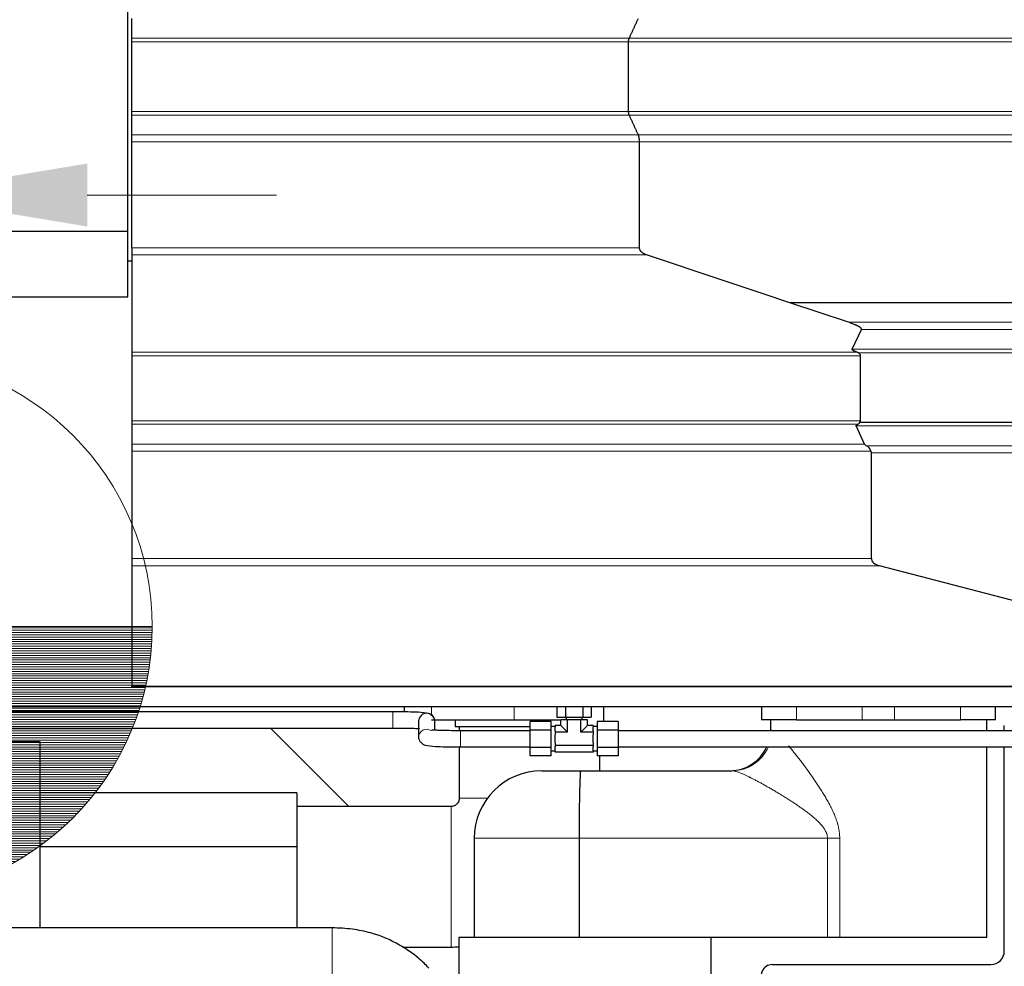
# Model space of a CAD drawing. Header units: inches. Extents: x 0 to 23760, y -13 to 16800.
# Tile 147 of 204: x 11568 to 12297, y 13133 to 13834. Entities that reach past the tile are written whole.
import ezdxf

# ---------------------------------------------------------------- set-up
doc = ezdxf.new("R2010")
doc.units = ezdxf.units.IN
doc.layers.add('254', color=7, linetype='Continuous', true_color=0xffffff)
doc.styles.add('latin_extended', font='simplex.shx')
doc.dimstyles.get("Standard").update_dxf_attribs({"dimtxt": 0.18, "dimasz": 0.18, "dimexe": 0.18, "dimexo": 0.0625, "dimgap": 0.09, "dimtad": 0, "dimtih": 1, "dimtoh": 1, "dimdec": 4, "dimzin": 0, "dimdsep": 46, "dimtxsty": 'Standard', "dimcen": 0.09, "dimadec": 0, "dimazin": 0, "dimtfac": 1, "dimtdec": 4, "dimtofl": 0, "dimtmove": 0, "dimatfit": 3, "dimfxl": 1, "dimtolj": 1, "dimtzin": 0, "dimarcsym": 0})

# ---------------------------------------------------------------- blocks, each defined once
blk = doc.blocks.new('HATCH1')
at = {"color": 3, "lineweight": 13}
for p, q in [((286.66, 334.59), (291.66, 334.59)), ((286.66, 334.547), (291.66, 334.547)), ((286.66, 334.505), (291.659, 334.505)), ((286.66, 334.463), (291.658, 334.463)), ((286.66, 334.42), (291.656, 334.42)), ((286.66, 334.378), (291.655, 334.378)), ((286.66, 334.336), (291.652, 334.336)), ((286.66, 334.293), (291.65, 334.293)), ((286.66, 334.251), (291.647, 334.251)), ((286.66, 334.209), (291.644, 334.209)), ((286.66, 334.166), (291.64, 334.166)), ((286.66, 334.124), (291.636, 334.124)), ((286.66, 334.082), (291.632, 334.082)), ((286.66, 334.039), (291.627, 334.039)), ((286.66, 333.997), (291.622, 333.997)), ((286.66, 333.955), (291.617, 333.955)), ((286.66, 333.912), (291.611, 333.912)), ((286.66, 333.87), (291.605, 333.87)), ((286.66, 333.828), (291.598, 333.828)), ((286.66, 333.785), (291.591, 333.785)), ((286.66, 333.743), (291.584, 333.743)), ((286.66, 333.701), (291.576, 333.701)), ((286.66, 333.658), (291.568, 333.658)), ((286.66, 333.616), (291.56, 333.616)), ((286.66, 333.574), (291.551, 333.574)), ((286.66, 333.531), (291.542, 333.531)), ((286.66, 333.489), (291.532, 333.489)), ((286.66, 333.447), (291.522, 333.447)), ((286.66, 333.404), (291.512, 333.404)), ((286.66, 333.362), (291.501, 333.362)), ((286.66, 333.32), (291.49, 333.32)), ((286.66, 333.277), (291.478, 333.277)), ((286.66, 333.235), (291.466, 333.235)), ((286.66, 333.193), (291.454, 333.193)), ((286.66, 333.15), (291.441, 333.15)), ((286.66, 333.108), (291.428, 333.108)), ((286.66, 333.066), (291.414, 333.066)), ((286.66, 333.023), (291.4, 333.023)), ((286.66, 332.981), (291.386, 332.981)), ((286.66, 332.939), (291.371, 332.939)), ((286.66, 332.896), (291.356, 332.896)), ((286.66, 332.854), (291.34, 332.854)), ((286.66, 332.812), (291.324, 332.812)), ((286.66, 332.769), (291.307, 332.769)), ((286.66, 332.727), (291.29, 332.727)), ((286.66, 332.685), (291.273, 332.685)), ((286.66, 332.642), (291.255, 332.642)), ((286.66, 332.6), (291.237, 332.6)), ((286.66, 332.558), (291.218, 332.558)), ((286.66, 332.515), (291.198, 332.515)), ((286.66, 332.473), (291.179, 332.473)), ((286.66, 332.431), (291.158, 332.431)), ((286.66, 332.388), (291.138, 332.388)), ((286.66, 332.346), (291.116, 332.346)), ((286.66, 332.304), (291.094, 332.304)), ((286.66, 332.261), (291.072, 332.261)), ((286.66, 332.219), (291.049, 332.219)), ((286.66, 332.177), (291.026, 332.177)), ((286.66, 332.134), (291.002, 332.134)), ((286.66, 332.092), (290.978, 332.092)), ((286.66, 332.05), (290.953, 332.05)), ((286.66, 332.007), (290.927, 332.007)), ((286.66, 331.965), (290.901, 331.965)), ((286.66, 331.923), (290.874, 331.923)), ((286.66, 331.88), (290.847, 331.88)), ((286.66, 331.838), (290.819, 331.838)), ((286.66, 331.796), (290.79, 331.796)), ((286.66, 331.753), (290.761, 331.753)), ((286.66, 331.711), (290.731, 331.711)), ((286.66, 331.669), (290.701, 331.669)), ((286.66, 331.626), (290.669, 331.626)), ((286.66, 331.584), (290.638, 331.584)), ((286.66, 331.542), (290.605, 331.542)), ((286.66, 331.499), (290.572, 331.499)), ((286.66, 331.457), (290.537, 331.457)), ((286.66, 331.415), (290.503, 331.415)), ((286.66, 331.372), (290.467, 331.372)), ((286.66, 331.33), (290.431, 331.33)), ((286.66, 331.288), (290.393, 331.288)), ((286.66, 331.245), (290.355, 331.245)), ((286.66, 331.203), (290.316, 331.203)), ((286.66, 331.161), (290.276, 331.161)), ((286.66, 331.118), (290.235, 331.118)), ((286.66, 331.076), (290.193, 331.076)), ((286.66, 331.034), (290.15, 331.034)), ((286.66, 330.991), (290.106, 330.991)), ((286.66, 330.949), (290.061, 330.949)), ((286.66, 330.907), (290.015, 330.907)), ((286.66, 330.864), (289.968, 330.864)), ((286.66, 330.822), (289.919, 330.822)), ((286.66, 330.78), (289.869, 330.78)), ((286.66, 330.737), (289.818, 330.737)), ((286.66, 330.695), (289.765, 330.695)), ((286.66, 330.653), (289.711, 330.653)), ((286.66, 330.61), (289.655, 330.61)), ((286.66, 330.568), (289.598, 330.568)), ((286.66, 330.526), (289.539, 330.526)), ((286.66, 330.483), (289.478, 330.483)), ((286.66, 330.441), (289.415, 330.441)), ((286.66, 330.399), (289.349, 330.399)), ((286.66, 330.357), (289.282, 330.357)), ((286.66, 330.314), (289.212, 330.314)), ((286.66, 330.272), (289.139, 330.272)), ((286.66, 330.23), (289.063, 330.23)), ((286.66, 330.187), (288.984, 330.187)), ((286.66, 330.145), (288.902, 330.145)), ((286.66, 330.103), (288.815, 330.103)), ((286.66, 330.06), (288.725, 330.06)), ((286.66, 330.018), (288.628, 330.018)), ((286.66, 329.976), (288.527, 329.976)), ((286.66, 329.933), (288.418, 329.933)), ((286.66, 329.891), (288.301, 329.891)), ((286.66, 329.849), (288.173, 329.849)), ((286.66, 329.806), (288.033, 329.806)), ((286.66, 329.764), (287.875, 329.764)), ((286.66, 329.722), (287.691, 329.722)), ((286.66, 329.679), (287.464, 329.679)), ((286.66, 329.637), (287.136, 329.637))]:
    blk.add_line(p, q, dxfattribs=at)
blk = doc.blocks.new('_U8')
at = {"layer": '254', "color": 3, "linetype": 'Continuous', "lineweight": 13, "transparency": 16777216}
for p, q in [((11466.41, 13424.57), (11466.41, 13743.82)), ((11478.41, 12774.57), (11478.41, 13743.82)), ((11466.41, 13703.82), (9606.21, 13703.82)), ((11326.41, 13703.82), (11186.41, 13703.82)), ((11478.41, 13703.82), (11466.41, 13703.82)), ((11618.41, 13703.82), (11758.41, 13703.82))]:
    blk.add_line(p, q, dxfattribs=at)
at = {"layer": '254', "color": 3, "transparency": 16777216}
for points in [[(11326.41, 13680.48), (11326.41, 13727.15), (11466.41, 13703.82)], [(11618.41, 13727.15), (11618.41, 13680.48), (11478.41, 13703.82)]]:
    blk.add_solid(points, dxfattribs=at)
at = {"layer": 'Defpoints', "color": 0, "transparency": 16777216}
for p in [(11466.41, 13703.82), (11466.41, 13384.57), (11478.41, 12734.57)]:
    blk.add_point(p, dxfattribs=at)
at = {"layer": '254', "color": 2, "lineweight": 13, "transparency": 16777216, "insert": (9676.21, 13913.82), "char_height": 140, "attachment_point": 1, "style": 'latin_extended'}
blk.add_mtext('\\A1;\\C2;12', dxfattribs=at)
blk = doc.blocks.new('_U16')
at = {"layer": '254', "color": 3, "linetype": 'Continuous', "lineweight": 13, "transparency": 16777216}
for p, q in [((11830, 15199.8), (13469.41, 15199.8)), ((13429.41, 15059.8), (13429.41, 11664.57)), ((11518.41, 11524.57), (13469.41, 11524.57))]:
    blk.add_line(p, q, dxfattribs=at)
at = {"layer": '254', "color": 3, "transparency": 16777216}
for points in [[(13452.74, 15059.8), (13406.07, 15059.8), (13429.41, 15199.8)], [(13406.07, 11664.57), (13452.74, 11664.57), (13429.41, 11524.57)]]:
    blk.add_solid(points, dxfattribs=at)
at = {"layer": 'Defpoints', "color": 0, "transparency": 16777216}
for p in [(11790, 15199.8), (11478.41, 11524.57), (13429.41, 11524.57)]:
    blk.add_point(p, dxfattribs=at)
at = {"layer": '254', "color": 2, "lineweight": 13, "transparency": 16777216, "insert": (13219.41, 13115.52), "char_height": 140, "attachment_point": 1, "rotation": 90, "style": 'latin_extended'}
blk.add_mtext('\\A1;3675', dxfattribs=at)

msp = doc.modelspace()

# ---------------------------------------------------------------- linework, layer by layer
at = {"layer": '254', "color": 2, "linetype": 'Continuous', "lineweight": 25}
for p, q in [((11648.41, 13677.067), (11648.41, 13918.417)), ((11651.41, 13819.745), (11651.41, 13834.467)), ((11651.41, 13765.611), (11651.41, 13817.146)), ((12018.693, 13765.611), (12018.693, 13817.146)), ((11308.41, 13677.067), (11648.41, 13677.067)), ((11648.41, 13628.567), (11648.41, 13677.067)), ((11651.41, 13664.797), (11651.41, 13659.604)), ((11651.41, 13659.604), (11651.41, 13587.524)), ((11648.411, 13655.144), (11651.41, 13655.144)), ((11308.41, 13628.567), (11648.41, 13628.567)), ((12181.35, 13609.658), (12137.983, 13624.153)), ((12183.93, 13589.745), (12190.882, 13604.467)), ((11651.41, 13587.524), (11651.41, 13584.928)), ((11651.41, 13584.928), (11651.41, 13536.852)), ((12190.166, 13536.852), (12190.166, 13584.928)), ((11651.41, 13536.852), (11651.41, 13534.254)), ((12516.444, 13535.611), (12189.7, 13535.611)), ((11651.41, 13534.254), (11651.41, 13519.531)), ((12193.101, 13519.531), (12186.845, 13533.013)), ((11651.41, 13519.531), (11651.41, 13514.335)), ((11651.41, 13514.335), (11651.41, 13435.003)), ((12198.204, 13435.003), (12198.204, 13513.094)), ((11651.41, 13435.003), (11651.41, 13429.536)), ((11651.41, 13429.536), (11651.41, 13340.6)), ((12544.916, 13340.6), (12204.314, 13429.536)), ((11651.41, 13340.067), (11651.41, 13340.6)), ((12546.444, 13340.067), (11651.41, 13340.067)), ((10443.41, 13325.567), (12513.41, 13325.567)), ((11852.61, 13325.567), (11852.61, 13321.498)), ((11965.709, 13325.567), (11965.709, 13317.567)), ((11972.06, 13325.567), (11972.06, 13317.567)), ((11984.761, 13325.567), (11984.761, 13317.567)), ((11991.112, 13325.567), (11991.112, 13317.567)), ((12000.41, 13314.269), (12000.41, 13325.567)), ((12116.911, 13325.567), (12116.911, 13315.567)), ((12289.911, 13315.567), (12289.911, 13325.567)), ((11844.41, 13321.567), (11157.909, 13321.567)), ((11844.41, 13321.567), (11844.41, 13321.092)), ((11965.709, 13317.567), (11972.06, 13317.567)), ((11972.06, 13317.567), (11984.761, 13317.567)), ((11972.41, 13317.567), (11972.41, 13315.567)), ((11984.41, 13315.567), (11984.41, 13317.567)), ((11984.761, 13317.567), (11991.112, 13317.567)), ((11863.41, 13314.532), (11863.41, 13302.602)), ((11873.011, 13315.567), (11934.082, 13315.567)), ((11875.41, 13307.892), (11875.41, 13314.532)), ((11890.41, 13315.567), (11890.41, 13310.567)), ((11890.41, 13310.567), (11945.41, 13310.567)), ((11934.082, 13315.567), (11968.596, 13315.567)), ((11945.91, 13307.918), (11945.91, 13314.269)), ((11961.41, 13314.269), (11945.91, 13314.269)), ((11961.41, 13307.918), (11961.41, 13314.269)), ((11964.41, 13310.567), (11961.41, 13310.567)), ((11968.596, 13311.382), (11964.41, 13311.382)), ((11964.41, 13311.382), (11964.41, 13310.407)), ((11964.41, 13307.449), (11964.41, 13310.407)), ((11973.503, 13315.567), (11968.596, 13315.567)), ((11968.596, 13311.382), (11968.596, 13315.567)), ((11968.596, 13311.382), (11973.503, 13306.474)), ((11983.318, 13315.567), (11973.503, 13315.567)), ((11973.503, 13306.474), (11973.503, 13315.567)), ((11988.225, 13315.567), (11983.318, 13315.567)), ((11983.318, 13306.474), (11983.318, 13315.567)), ((11983.318, 13306.474), (11988.225, 13311.382)), ((11988.225, 13311.382), (11988.225, 13315.567)), ((11992.41, 13311.382), (11988.225, 13311.382)), ((11992.41, 13311.382), (11992.41, 13310.407)), ((11995.41, 13310.567), (11992.41, 13310.567)), ((11992.41, 13307.449), (11992.41, 13310.407)), ((11995.41, 13314.269), (11995.41, 13307.918)), ((12010.91, 13314.269), (11995.41, 13314.269)), ((12010.91, 13314.269), (12010.91, 13307.918)), ((12142.744, 13315.567), (12116.911, 13315.567)), ((12123.533, 13315.567), (12123.533, 13307.981)), ((12142.744, 13315.567), (12191.487, 13315.567)), ((12191.487, 13315.567), (12215.333, 13315.567)), ((12215.333, 13315.567), (12264.077, 13315.567)), ((12289.911, 13315.567), (12264.077, 13315.567)), ((12283.533, 13307.564), (12283.533, 13315.567)), ((12296.509, 13307.565), (12296.509, 13311.335)), ((11157.909, 13309.567), (11844.41, 13309.567)), ((11811.912, 13251.566), (11753.911, 13309.566)), ((11844.41, 13309.571), (11844.41, 13309.567)), ((11945.91, 13295.216), (11945.91, 13307.918)), ((11961.41, 13307.918), (11945.91, 13307.918)), ((11961.41, 13295.216), (11961.41, 13307.918)), ((11964.41, 13307.449), (11964.41, 13306.474)), ((11964.41, 13306.474), (11964.41, 13304.525)), ((11973.503, 13306.474), (11964.41, 13306.474)), ((11964.41, 13298.609), (11964.41, 13304.525)), ((11992.41, 13306.474), (11983.318, 13306.474)), ((11992.41, 13307.449), (11992.41, 13306.474)), ((11992.41, 13306.474), (11992.41, 13304.525)), ((11992.41, 13298.609), (11992.41, 13304.525)), ((11995.41, 13307.918), (11995.41, 13295.216)), ((12010.91, 13307.918), (11995.41, 13307.918)), ((12010.91, 13307.918), (12010.91, 13295.216)), ((12345.91, 13307.567), (12010.91, 13307.567)), ((11373.41, 13299.567), (11583.41, 13299.567)), ((11583.41, 13299.567), (11583.41, 13161.668)), ((11945.91, 13288.865), (11945.91, 13295.216)), ((11961.41, 13295.216), (11945.91, 13295.216)), ((11961.41, 13288.865), (11961.41, 13295.216)), ((11964.41, 13298.609), (11964.41, 13296.66)), ((11964.41, 13296.66), (11964.41, 13295.685)), ((11992.41, 13296.66), (11964.41, 13296.66)), ((11964.41, 13292.727), (11964.41, 13295.685)), ((11992.41, 13298.609), (11992.41, 13296.66)), ((11992.41, 13296.66), (11992.41, 13295.685)), ((11992.41, 13292.727), (11992.41, 13295.685)), ((11995.41, 13295.216), (11995.41, 13288.865)), ((12010.91, 13295.216), (11995.41, 13295.216)), ((12010.91, 13295.567), (12345.91, 13295.567)), ((12010.91, 13295.216), (12010.91, 13288.865)), ((12283.533, 13154.598), (12283.533, 13295.567)), ((12296.509, 13144.573), (12296.509, 13295.566)), ((11961.41, 13288.865), (11945.91, 13288.865)), ((11961.41, 13292.567), (11964.41, 13292.567)), ((11964.41, 13292.727), (11964.41, 13291.752)), ((11992.41, 13291.752), (11964.41, 13291.752)), ((11992.41, 13292.727), (11992.41, 13291.752)), ((11992.41, 13292.567), (11995.41, 13292.567)), ((12010.91, 13288.865), (11995.41, 13288.865)), ((11954.552, 13277.981), (11983.108, 13277.981)), ((11983.108, 13277.981), (12095.122, 13277.981)), ((11773.41, 13261.567), (11583.41, 13261.567)), ((11773.41, 13261.567), (11773.41, 13221.567)), ((11904.552, 13227.981), (11904.552, 13154.598)), ((11982.052, 13227.981), (11982.052, 13154.598)), ((11773.41, 13221.567), (11583.41, 13221.567)), ((11773.41, 13221.567), (11773.41, 13161.667)), ((12059.306, 13154.598), (11893.249, 13154.598)), ((11893.249, 13154.598), (11893.249, 13120.596)), ((12165.716, 13154.598), (12059.306, 13154.598)), ((12079.602, 13154.598), (12079.602, 13120.596)), ((12174.797, 13154.598), (12165.716, 13154.598)), ((12283.533, 13154.598), (12174.797, 13154.598)), ((12124.752, 13134.58), (12286.515, 13134.58))]:
    msp.add_line(p, q, dxfattribs=at)
at = {"layer": '254', "color": 110, "linetype": 'Continuous', "lineweight": 13}
for p, q in [((12019.095, 13819.745), (11651.41, 13819.745)), ((12517.944, 13819.745), (12019.095, 13819.745)), ((12018.693, 13817.146), (11651.41, 13817.146)), ((12516.444, 13817.146), (12018.693, 13817.146)), ((12018.693, 13765.611), (11651.41, 13765.611)), ((12019.095, 13763.013), (11651.41, 13763.013)), ((12516.444, 13765.611), (12018.693, 13765.611)), ((12517.945, 13763.013), (12019.095, 13763.013)), ((12025.927, 13748.29), (11651.41, 13748.29)), ((12543.444, 13748.29), (12025.927, 13748.29)), ((12026.731, 13743.094), (11651.41, 13743.094)), ((12546.444, 13743.094), (12026.731, 13743.094)), ((11651.41, 13659.604), (12031.917, 13659.604)), ((12546.444, 13609.658), (12181.35, 13609.658)), ((12543.444, 13604.467), (12190.882, 13604.467)), ((11651.41, 13587.524), (12187.621, 13587.524)), ((12517.944, 13589.745), (12183.93, 13589.745)), ((12516.444, 13587.146), (12188.468, 13587.146)), ((11651.41, 13584.928), (12190.166, 13584.928)), ((11651.41, 13536.852), (12190.166, 13536.852)), ((11651.41, 13534.254), (12188.217, 13534.254)), ((12517.944, 13533.013), (12186.845, 13533.013)), ((11651.41, 13519.531), (12193.101, 13519.531)), ((11651.41, 13514.335), (12197.945, 13514.335)), ((12543.444, 13518.29), (12194.782, 13518.29)), ((12198.204, 13513.094), (12546.444, 13513.094)), ((11651.41, 13435.003), (12198.204, 13435.003)), ((11651.41, 13429.536), (12204.314, 13429.536)), ((11651.41, 13340.6), (12544.916, 13340.6)), ((11873.011, 13325.567), (11873.011, 13318.904)), ((11934.082, 13325.567), (11934.082, 13315.567)), ((12142.744, 13325.567), (12142.744, 13315.567)), ((12191.487, 13325.567), (12191.487, 13315.567)), ((12215.333, 13325.567), (12215.333, 13315.567)), ((12264.077, 13325.567), (12264.077, 13315.567)), ((11844.41, 13321.092), (11844.41, 13309.571)), ((11894.41, 13307.567), (11894.41, 13295.567)), ((12124.689, 13307.981), (12123.533, 13307.981)), ((11904.552, 13227.981), (11982.052, 13227.981)), ((12165.716, 13227.981), (11982.052, 13227.981)), ((12165.716, 13154.598), (12165.716, 13227.981)), ((12165.716, 13227.981), (12174.797, 13227.981)), ((12174.797, 13227.981), (12174.797, 13154.598))]:
    msp.add_line(p, q, dxfattribs=at)
at = {"layer": '254', "color": 3, "linetype": 'Continuous', "lineweight": 13}
msp.add_line((11266.41, 13384.567), (11666.41, 13384.567), dxfattribs=at)
msp.add_circle((11466.41, 13384.567), 200, dxfattribs=at)
at = {"layer": '254', "color": 2, "linetype": 'Continuous', "lineweight": 25}
for centre, radius, start, end in [((12093.533, 13307.981), 30, 270, 335.556562), ((11954.552, 13227.981), 50, 90, 180)]:
    msp.add_arc(centre, radius, start, end, dxfattribs=at)
for centre, major_axis, ratio, start_param, end_param in [((12184.97, 13584.928), (-5.196, 0), 0.5773503, 3.1415927, 3.9738821), ((12184.97, 13536.852), (-5.196, 0), 0.5773503, 2.7151144, 3.1415927), ((12216.298, 13514.335), (-23.23, 5.434), 0.1095524, 0.0855698, 0.4130237), ((12208.597, 13435.003), (10.392, 0), 0.5773503, 3.1415927, 4.2876561), ((11869.41, 13314.532), (6, 0), 0.9991433, 0, 3.1414945), ((12286.503, 13144.586), (7.08, -7.08), 0.9987828, 5.4983961, 7.0679745), ((12124.775, 13126.575), (-7.422, 3.074), 0.9958623, 5.1065561, 7.4598145)]:
    msp.add_ellipse(centre, major_axis=major_axis, ratio=ratio, start_param=start_param, end_param=end_param, dxfattribs=at)
at = {"layer": '254', "color": 110, "linetype": 'Continuous', "lineweight": 13}
for centre, major_axis, ratio, start_param, end_param in [((11869.41, 13302.602), (6, 0), 0.9991433, 0.9980447, 3.1438507), ((12095.122, 13307.981), (0, 30), 0.9855532, 3.1415927, 4.2857705)]:
    msp.add_ellipse(centre, major_axis=major_axis, ratio=ratio, start_param=start_param, end_param=end_param, dxfattribs=at)
at = {"layer": '254', "color": 2, "linetype": 'Continuous', "lineweight": 25}
for points, degree in [([(12019.095, 13819.745), (12022.511, 13827.106), (12025.927, 13834.467)], 2), ([(12025.927, 13748.29), (12022.511, 13755.651), (12019.095, 13763.013)], 2), ([(12026.731, 13664.788), (12026.731, 13703.941), (12026.731, 13743.094)], 2), ([(12137.983, 13624.153), (12102.627, 13635.97), (12067.272, 13647.787), (12031.917, 13659.604)], 3), ([(11893.41, 13310.567), (11893.41, 13309.569), (11893.41, 13308.571), (11893.41, 13307.573)], 3), ([(11945.91, 13307.567), (11894.41, 13307.567)], 1), ([(11894.41, 13295.567), (11945.91, 13295.567)], 1), ([(11887.428, 13147.567), (11889.379, 13147.568), (11891.323, 13147.62), (11893.261, 13147.723)], 3)]:
    msp.add_open_spline(points, degree=degree, dxfattribs=at)
for points, knots in [([(11651.41, 13817.146), (11651.41, 13817.279), (11651.41, 13817.41), (11651.41, 13817.668), (11651.41, 13817.796), (11651.41, 13817.986), (11651.41, 13818.049), (11651.41, 13818.143), (11651.41, 13818.174), (11651.41, 13818.235), (11651.41, 13818.266), (11651.41, 13818.417), (11651.41, 13818.534), (11651.41, 13818.76), (11651.41, 13818.869), (11651.41, 13819), (11651.41, 13819.026), (11651.41, 13819.077), (11651.41, 13819.152), (11651.41, 13819.223), (11651.41, 13819.361), (11651.41, 13819.447), (11651.41, 13819.606), (11651.41, 13819.678), (11651.41, 13819.745)], [0, 0, 0, 0, 0.125, 0.125, 0.25, 0.25, 0.3125, 0.3125, 0.34375, 0.34375, 0.375, 0.375, 0.5, 0.5, 0.625, 0.625, 0.65625, 0.65625, 0.6875, 0.75, 0.75, 0.875, 0.875, 1, 1, 1, 1]), ([(11651.41, 13763.013), (11651.41, 13763.078), (11651.41, 13763.151), (11651.41, 13763.271), (11651.41, 13763.312), (11651.41, 13763.377), (11651.41, 13763.399), (11651.41, 13763.444), (11651.41, 13763.467), (11651.41, 13763.584), (11651.41, 13763.682), (11651.41, 13763.889), (11651.41, 13763.997), (11651.41, 13764.166), (11651.41, 13764.224), (11651.41, 13764.343), (11651.41, 13764.402), (11651.41, 13764.584), (11651.41, 13764.707), (11651.41, 13764.958), (11651.41, 13765.086), (11651.41, 13765.249), (11651.41, 13765.282), (11651.41, 13765.347), (11651.41, 13765.446), (11651.41, 13765.545), (11651.41, 13765.611)], [0, 0, 0, 0, 0.125, 0.125, 0.1875, 0.1875, 0.21875, 0.21875, 0.25, 0.25, 0.375, 0.375, 0.5, 0.5, 0.5625, 0.5625, 0.625, 0.625, 0.75, 0.75, 0.875, 0.875, 0.90625, 0.90625, 0.9375, 1, 1, 1, 1]), ([(11651.41, 13748.29), (11651.41, 13749.55), (11651.41, 13750.809), (11651.41, 13753.328), (11651.41, 13754.587), (11651.41, 13758.235), (11651.41, 13760.624), (11651.41, 13763.013)], [0, 0, 0, 0, 0.2566427, 0.2566427, 0.5132854, 0.5132854, 1, 1, 1, 1]), ([(11651.41, 13743.094), (11651.41, 13743.358), (11651.41, 13743.619), (11651.41, 13744.008), (11651.41, 13744.138), (11651.41, 13744.331), (11651.41, 13744.427), (11651.41, 13744.523), (11651.41, 13744.587), (11651.41, 13744.619), (11651.41, 13744.905), (11651.41, 13745.152), (11651.41, 13745.633), (11651.41, 13745.866), (11651.41, 13746.206), (11651.41, 13746.317), (11651.41, 13746.537), (11651.41, 13746.643), (11651.41, 13746.954), (11651.41, 13747.15), (11651.41, 13747.518), (11651.41, 13747.691), (11651.41, 13747.891), (11651.41, 13747.931), (11651.41, 13748.007), (11651.41, 13748.12), (11651.41, 13748.224), (11651.41, 13748.29)], [0, 0, 0, 0, 0.125, 0.125, 0.1875, 0.1875, 0.21875, 0.234375, 0.234375, 0.25, 0.25, 0.375, 0.375, 0.5, 0.5, 0.5625, 0.5625, 0.625, 0.625, 0.75, 0.75, 0.875, 0.875, 0.90625, 0.90625, 0.9375, 1, 1, 1, 1]), ([(11651.41, 13664.797), (11651.41, 13675.756), (11651.41, 13686.716), (11651.41, 13712.815), (11651.41, 13727.955), (11651.41, 13743.094)], [0, 0, 0, 0, 0.4199255, 0.4199255, 1, 1, 1, 1]), ([(12031.917, 13659.604), (12031.624, 13659.702), (12031.335, 13659.81), (12030.765, 13660.047), (12030.484, 13660.176), (12030.07, 13660.389), (12029.933, 13660.463), (12029.663, 13660.618), (12029.529, 13660.7), (12029.264, 13660.87), (12029.133, 13660.959), (12028.939, 13661.099), (12028.874, 13661.147), (12028.747, 13661.245), (12028.684, 13661.295), (12028.497, 13661.449), (12028.375, 13661.555), (12028.139, 13661.778), (12028.025, 13661.894), (12027.859, 13662.077), (12027.805, 13662.14), (12027.699, 13662.268), (12027.647, 13662.333), (12027.497, 13662.532), (12027.403, 13662.669), (12027.229, 13662.956), (12027.149, 13663.105), (12027.042, 13663.338), (12027.009, 13663.417), (12026.962, 13663.539), (12026.947, 13663.58), (12026.918, 13663.663), (12026.905, 13663.704), (12026.841, 13663.912), (12026.801, 13664.081), (12026.747, 13664.425), (12026.732, 13664.6), (12026.731, 13664.779)], [0, 0, 0, 0, 0.125, 0.125, 0.25, 0.25, 0.3125, 0.3125, 0.375, 0.375, 0.4375, 0.4375, 0.46875, 0.46875, 0.5, 0.5, 0.5625, 0.5625, 0.625, 0.625, 0.65625, 0.65625, 0.6875, 0.6875, 0.75, 0.75, 0.8125, 0.8125, 0.84375, 0.84375, 0.859375, 0.859375, 0.875, 0.875, 0.9375, 0.9375, 1, 1, 1, 1]), ([(12546.444, 13624.153), (12498.343, 13624.153), (12450.243, 13624.153), (12354.041, 13624.153), (12305.941, 13624.153), (12217.888, 13624.153), (12177.935, 13624.153), (12137.983, 13624.153)], [0, 0, 0, 0, 0.3532817, 0.3532817, 0.7065634, 0.7065634, 1, 1, 1, 1]), ([(12190.882, 13604.467), (12190.9, 13604.505), (12190.912, 13604.543), (12190.927, 13604.619), (12190.93, 13604.657), (12190.927, 13604.733), (12190.921, 13604.772), (12190.907, 13604.829), (12190.902, 13604.848), (12190.889, 13604.886), (12190.882, 13604.905), (12190.859, 13604.962), (12190.84, 13604.999), (12190.798, 13605.072), (12190.775, 13605.109), (12190.699, 13605.217), (12190.64, 13605.288), (12190.559, 13605.374), (12190.543, 13605.392), (12190.509, 13605.426), (12190.492, 13605.444), (12190.439, 13605.495), (12190.403, 13605.529), (12190.291, 13605.629), (12190.212, 13605.694), (12190.048, 13605.822), (12189.964, 13605.885), (12189.789, 13606.008), (12189.699, 13606.069), (12189.422, 13606.249), (12189.229, 13606.366), (12188.831, 13606.595), (12188.625, 13606.707), (12188.204, 13606.927), (12187.989, 13607.035), (12187.553, 13607.246), (12187.332, 13607.35), (12186.884, 13607.553), (12186.657, 13607.654), (12186.199, 13607.851), (12185.967, 13607.948), (12185.267, 13608.236), (12184.792, 13608.423), (12183.829, 13608.789), (12183.341, 13608.968), (12182.354, 13609.318), (12181.854, 13609.49), (12181.35, 13609.658)], [0, 0, 0, 0, 0.015625, 0.015625, 0.03125, 0.03125, 0.046875, 0.046875, 0.0546875, 0.0546875, 0.0625, 0.0625, 0.078125, 0.078125, 0.09375, 0.09375, 0.125, 0.125, 0.1328125, 0.1328125, 0.140625, 0.140625, 0.15625, 0.15625, 0.1875, 0.1875, 0.21875, 0.21875, 0.25, 0.25, 0.3125, 0.3125, 0.375, 0.375, 0.4375, 0.4375, 0.5, 0.5, 0.5625, 0.5625, 0.625, 0.625, 0.75, 0.75, 0.875, 0.875, 1, 1, 1, 1]), ([(12187.621, 13587.524), (12187.42, 13587.598), (12187.221, 13587.672), (12186.828, 13587.825), (12186.634, 13587.902), (12186.251, 13588.061), (12186.063, 13588.142), (12185.786, 13588.266), (12185.695, 13588.309), (12185.514, 13588.394), (12185.424, 13588.437), (12185.248, 13588.526), (12185.162, 13588.57), (12184.992, 13588.661), (12184.909, 13588.707), (12184.746, 13588.801), (12184.667, 13588.849), (12184.515, 13588.948), (12184.441, 13588.998), (12184.301, 13589.102), (12184.235, 13589.154), (12184.16, 13589.223), (12184.146, 13589.237), (12184.117, 13589.264), (12184.103, 13589.278), (12184.064, 13589.321), (12184.039, 13589.349), (12183.995, 13589.407), (12183.975, 13589.436), (12183.942, 13589.496), (12183.929, 13589.526), (12183.917, 13589.565), (12183.915, 13589.573), (12183.912, 13589.588), (12183.911, 13589.596), (12183.907, 13589.62), (12183.907, 13589.636), (12183.909, 13589.683), (12183.916, 13589.714), (12183.93, 13589.745)], [0, 0, 0, 0, 0.125, 0.125, 0.25, 0.25, 0.375, 0.375, 0.4375, 0.4375, 0.5, 0.5, 0.5625, 0.5625, 0.625, 0.625, 0.6875, 0.6875, 0.75, 0.75, 0.8125, 0.8125, 0.828125, 0.828125, 0.84375, 0.84375, 0.875, 0.875, 0.90625, 0.90625, 0.9375, 0.9375, 0.9453125, 0.9453125, 0.953125, 0.953125, 0.96875, 0.96875, 1, 1, 1, 1]), ([(12188.468, 13587.146), (12188.328, 13587.22), (12188.188, 13587.288), (12187.906, 13587.414), (12187.764, 13587.472), (12187.621, 13587.524)], [0, 0, 0, 0, 0.5, 0.5, 1, 1, 1, 1]), ([(12188.217, 13534.254), (12188.358, 13534.324), (12188.492, 13534.406), (12188.75, 13534.592), (12188.874, 13534.695), (12189.055, 13534.868), (12189.115, 13534.928), (12189.205, 13535.022), (12189.234, 13535.054), (12189.293, 13535.12), (12189.323, 13535.153), (12189.469, 13535.32), (12189.584, 13535.463), (12189.7, 13535.611)], [0, 0, 0, 0, 0.25, 0.25, 0.5, 0.5, 0.625, 0.625, 0.6875, 0.6875, 0.75, 0.75, 1, 1, 1, 1]), ([(12186.845, 13533.013), (12186.831, 13533.043), (12186.824, 13533.074), (12186.821, 13533.135), (12186.826, 13533.165), (12186.839, 13533.211), (12186.844, 13533.226), (12186.857, 13533.257), (12186.864, 13533.272), (12186.889, 13533.316), (12186.908, 13533.345), (12186.952, 13533.402), (12186.976, 13533.431), (12187.015, 13533.472), (12187.029, 13533.486), (12187.057, 13533.514), (12187.071, 13533.527), (12187.145, 13533.595), (12187.209, 13533.647), (12187.345, 13533.747), (12187.416, 13533.796), (12187.565, 13533.893), (12187.641, 13533.939), (12187.799, 13534.032), (12187.88, 13534.077), (12188.046, 13534.166), (12188.131, 13534.21), (12188.217, 13534.254)], [0, 0, 0, 0, 0.0625, 0.0625, 0.125, 0.125, 0.15625, 0.15625, 0.1875, 0.1875, 0.25, 0.25, 0.3125, 0.3125, 0.34375, 0.34375, 0.375, 0.375, 0.5, 0.5, 0.625, 0.625, 0.75, 0.75, 0.875, 0.875, 1, 1, 1, 1]), ([(12197.945, 13514.335), (12197.856, 13514.545), (12197.764, 13514.751), (12197.573, 13515.157), (12197.473, 13515.356), (12197.263, 13515.745), (12197.153, 13515.936), (12197.007, 13516.168), (12196.977, 13516.214), (12196.917, 13516.306), (12196.887, 13516.351), (12196.794, 13516.486), (12196.732, 13516.573), (12196.539, 13516.83), (12196.405, 13516.993), (12196.123, 13517.302), (12195.975, 13517.448), (12195.74, 13517.653), (12195.66, 13517.72), (12195.536, 13517.816), (12195.494, 13517.847), (12195.41, 13517.909), (12195.367, 13517.939), (12195.151, 13518.086), (12194.97, 13518.193), (12194.782, 13518.29)], [0, 0, 0, 0, 0.125, 0.125, 0.25, 0.25, 0.375, 0.375, 0.40625, 0.40625, 0.4375, 0.4375, 0.5, 0.5, 0.625, 0.625, 0.75, 0.75, 0.8125, 0.8125, 0.84375, 0.84375, 0.875, 0.875, 1, 1, 1, 1]), ([(12198.204, 13513.094), (12198.204, 13513.309), (12198.181, 13513.519), (12198.115, 13513.83), (12198.088, 13513.932), (12198.04, 13514.085), (12198.023, 13514.135), (12197.985, 13514.236), (12197.966, 13514.286), (12197.945, 13514.335)], [0, 0, 0, 0, 0.5, 0.5, 0.75, 0.75, 0.875, 0.875, 1, 1, 1, 1]), ([(11875.41, 13314.532), (11875.439, 13315.292), (11875.008, 13316.639), (11873.801, 13318.295), (11871.87, 13319.91), (11868.974, 13320.717), (11864.203, 13321.18), (11856.583, 13321.445), (11850.077, 13321.548), (11846.384, 13321.567), (11844.41, 13321.567)], [0, 0, 0, 0, 0.1007582, 0.1700014, 0.2097739, 0.2729466, 0.543, 0.7483122, 0.8685432, 1, 1, 1, 1]), ([(11844.41, 13309.567), (11847.397, 13309.564), (11852.501, 13309.53), (11858.854, 13309.393), (11862.337, 13309.274), (11863.731, 13309.228), (11864.076, 13309.219)], [0, 0, 0, 0, 0.3602711, 0.6624124, 0.9066813, 1, 1, 1, 1]), ([(11863.41, 13302.602), (11863.382, 13301.842), (11863.813, 13300.495), (11865.02, 13298.839), (11866.951, 13297.223), (11869.847, 13296.417), (11874.618, 13295.954), (11882.238, 13295.689), (11888.744, 13295.586), (11892.437, 13295.567), (11894.41, 13295.567)], [0, 0, 0, 0, 0.1007582, 0.1700014, 0.2097739, 0.2729466, 0.543, 0.7483122, 0.8685432, 1, 1, 1, 1]), ([(11894.41, 13307.567), (11891.424, 13307.57), (11886.319, 13307.604), (11879.967, 13307.741), (11875.976, 13307.878), (11873.862, 13307.945), (11873.163, 13307.922), (11873.094, 13307.831), (11873.09, 13307.818)], [0, 0, 0, 0, 0.2901179, 0.5334252, 0.7301292, 0.8803664, 0.9856058, 1, 1, 1, 1]), ([(11893.41, 13295.572), (11893.41, 13291.737), (11893.41, 13284.958), (11893.41, 13275.234), (11893.41, 13266.421), (11893.41, 13260.552), (11893.41, 13257.628)], [0, 0, 0, 0, 0.3032149, 0.5360155, 0.7688158, 1, 1, 1, 1]), ([(11997.41, 13277.982), (11997.41, 13280.01), (11997.41, 13283.638), (11997.41, 13287.265), (11997.41, 13288.865)], [0, 0, 0, 0, 0.5591633, 1, 1, 1, 1]), ([(11983.108, 13277.981), (11983.107, 13277.981), (11983.107, 13277.981), (11983.107, 13277.981), (11983.106, 13277.981), (11983.106, 13277.98), (11983.106, 13277.98), (11983.104, 13277.98), (11983.101, 13277.976), (11983.094, 13277.963), (11983.087, 13277.94), (11983.074, 13277.879), (11983.054, 13277.758), (11983.021, 13277.456), (11982.996, 13277.174), (11982.977, 13276.932), (11982.971, 13276.847), (11982.957, 13276.665), (11982.951, 13276.57), (11982.93, 13276.269), (11982.902, 13275.83), (11982.859, 13275.06), (11982.814, 13274.18), (11982.768, 13273.189), (11982.721, 13272.088), (11982.686, 13271.178), (11982.666, 13270.643), (11982.658, 13270.427), (11982.654, 13270.318), (11982.642, 13269.986), (11982.634, 13269.762), (11982.611, 13269.076), (11982.58, 13268.132), (11982.533, 13266.626), (11982.488, 13265.03), (11982.444, 13263.346), (11982.401, 13261.572), (11982.37, 13260.173), (11982.353, 13259.372), (11982.346, 13259.05), (11982.343, 13258.888), (11982.333, 13258.401), (11982.327, 13258.074), (11982.307, 13257.084), (11982.282, 13255.745), (11982.247, 13253.678), (11982.215, 13251.554), (11982.185, 13249.371), (11982.158, 13247.13), (11982.141, 13245.597), (11982.132, 13244.627), (11982.13, 13244.432), (11982.126, 13244.042), (11982.121, 13243.456), (11982.115, 13242.869), (11982.105, 13241.691), (11982.093, 13240.114), (11982.078, 13237.728), (11982.067, 13235.323), (11982.058, 13232.897), (11982.055, 13231.266), (11982.052, 13229.629), (11982.052, 13228.806), (11982.052, 13227.981)], [0, 0, 0, 0, 0.0007686, 0.001257, 0.001257, 0.0017454, 0.0017454, 0.0036989, 0.007606, 0.0154201, 0.0310483, 0.0310483, 0.0623048, 0.0935613, 0.1248178, 0.1248178, 0.1404461, 0.1404461, 0.1560744, 0.1560744, 0.1873309, 0.2185874, 0.2498439, 0.2811004, 0.3123569, 0.3436134, 0.3514275, 0.3514275, 0.3592416, 0.3592416, 0.3748699, 0.3748699, 0.4061264, 0.4373829, 0.4686394, 0.4998959, 0.5311524, 0.5624089, 0.5702231, 0.5702231, 0.5780372, 0.5780372, 0.5936654, 0.5936654, 0.6249219, 0.6561784, 0.6874349, 0.7186915, 0.749948, 0.7812045, 0.7812045, 0.7890186, 0.7890186, 0.7968327, 0.812461, 0.812461, 0.8437175, 0.874974, 0.9062305, 0.937487, 0.9687435, 0.9687435, 1, 1, 1, 1]), ([(11887.388, 13251.567), (11882.646, 13251.567), (11873.153, 13251.567), (11858.91, 13251.567), (11844.66, 13251.567), (11816.16, 13251.567), (11792.41, 13251.567), (11773.41, 13251.567)], [0, 0, 0, 0, 0.1248297, 0.2498541, 0.3748784, 0.4999027, 1, 1, 1, 1]), ([(11893.41, 13257.628), (11893.41, 13257.607), (11893.41, 13257.572), (11893.41, 13257.535), (11893.41, 13257.378), (11893.398, 13257.121), (11893.35, 13256.676), (11893.221, 13255.98), (11892.846, 13254.898), (11891.956, 13253.5), (11890.597, 13252.377), (11889.248, 13251.817), (11888.373, 13251.634), (11887.899, 13251.584), (11887.656, 13251.571), (11887.53, 13251.568), (11887.473, 13251.567), (11887.452, 13251.567), (11887.451, 13251.567), (11887.45, 13251.567), (11887.451, 13251.567), (11887.451, 13251.567), (11887.451, 13251.567), (11887.452, 13251.567), (11887.452, 13251.567), (11887.451, 13251.567), (11887.451, 13251.567), (11887.451, 13251.567), (11887.45, 13251.567), (11887.45, 13251.567), (11887.445, 13251.567), (11887.424, 13251.567), (11887.405, 13251.567), (11887.388, 13251.567)], [0, 0, 0, 0, 0.0068485, 0.0109625, 0.0118488, 0.0562856, 0.0921004, 0.1535008, 0.2795139, 0.451789, 0.6712594, 0.824578, 0.9092084, 0.952908, 0.9750842, 0.9861483, 0.9927922, 0.992995, 0.9930521, 0.9930846, 0.9931477, 0.993274, 0.9932904, 0.9932929, 0.9932939, 0.9932947, 0.9932998, 0.9933097, 0.993346, 0.9934985, 0.9937831, 0.9948721, 1, 1, 1, 1]), ([(11799.458, 13161.667), (11792.765, 13161.667), (11779.379, 13161.667), (11759.299, 13161.667), (11739.22, 13161.667), (11719.142, 13161.667), (11699.063, 13161.667), (11677.645, 13161.667), (11654.889, 13161.667), (11630.794, 13161.667), (11606.7, 13161.667), (11582.612, 13161.667), (11566.556, 13161.667), (11558.532, 13161.667)], [0, 0, 0, 0, 0.0833452, 0.1666852, 0.2500256, 0.3333661, 0.4167065, 0.500047, 0.6000555, 0.7000641, 0.8000726, 0.9000812, 1, 1, 1, 1]), ([(11870.953, 13132.007), (11868.647, 13134.436), (11861.988, 13140.752), (11848.091, 13150.652), (11831.1, 13157.624), (11814.059, 13161.05), (11804.518, 13161.689), (11799.458, 13161.667)], [0, 0, 0, 0, 0.125651, 0.3467039, 0.6389041, 0.8105413, 1, 1, 1, 1]), ([(11851.434, 13147.567), (11853.926, 13147.567), (11861.168, 13147.567), (11873.166, 13147.567), (11882.672, 13147.567), (11887.428, 13147.567)], [0, 0, 0, 0, 0.207718, 0.6036191, 1, 1, 1, 1])]:
    msp.add_open_spline(points, degree=3, knots=knots, dxfattribs=at)
for points in [[(12018.693, 13817.146), (12018.693, 13818.879), (12019.095, 13819.745)], [(12019.095, 13763.013), (12018.693, 13763.879), (12018.693, 13765.611)], [(12026.731, 13743.094), (12026.731, 13746.558), (12025.927, 13748.29)]]:
    msp.add_rational_spline(points, [1, 0.866025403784, 1], degree=2, dxfattribs=at)
at = {"layer": '254', "color": 110, "linetype": 'Continuous', "lineweight": 13}
msp.add_open_spline([(11651.41, 13664.797), (11776.517, 13664.797), (11901.624, 13664.797), (12026.731, 13664.797)], degree=3, dxfattribs=at)
for points, knots in [([(12137.039, 13296.373), (12137.424, 13295.912), (12137.813, 13295.442), (12138.803, 13294.237), (12139.408, 13293.491), (12140.634, 13291.966), (12141.254, 13291.187), (12142.506, 13289.598), (12143.139, 13288.787), (12144.415, 13287.137), (12145.059, 13286.298), (12146.358, 13284.589), (12147.012, 13283.721), (12148.33, 13281.956), (12148.994, 13281.06), (12149.828, 13279.922), (12149.995, 13279.694), (12150.33, 13279.236), (12150.497, 13279.006), (12151, 13278.315), (12151.334, 13277.852), (12152.338, 13276.456), (12153.007, 13275.517), (12154.344, 13273.622), (12155.011, 13272.665), (12156.341, 13270.734), (12157.004, 13269.76), (12158.325, 13267.792), (12158.983, 13266.799), (12160.29, 13264.793), (12160.94, 13263.78), (12162.227, 13261.732), (12162.865, 13260.697), (12164.126, 13258.604), (12164.748, 13257.545), (12165.973, 13255.4), (12166.575, 13254.314), (12167.236, 13253.074), (12167.31, 13252.936), (12167.456, 13252.659), (12167.674, 13252.244), (12167.889, 13251.828), (12168.317, 13250.992), (12168.878, 13249.873), (12169.687, 13248.174), (12170.46, 13246.456), (12171.191, 13244.715), (12171.877, 13242.948), (12172.51, 13241.154), (12172.893, 13239.938), (12173.119, 13239.17), (12173.163, 13239.017), (12173.25, 13238.708), (12173.379, 13238.245), (12173.663, 13237.162), (12173.876, 13236.229), (12174.26, 13234.354), (12174.458, 13233.095), (12174.66, 13231.19), (12174.711, 13230.552), (12174.779, 13229.271), (12174.797, 13228.627), (12174.797, 13227.981)], [0, 0, 0, 0, 0.0289119, 0.0289119, 0.0730523, 0.0730523, 0.1171927, 0.1171927, 0.161333, 0.161333, 0.2054734, 0.2054734, 0.2496138, 0.2496138, 0.2937541, 0.2937541, 0.3047892, 0.3047892, 0.3158243, 0.3158243, 0.3378945, 0.3378945, 0.3820349, 0.3820349, 0.4261752, 0.4261752, 0.4703156, 0.4703156, 0.514456, 0.514456, 0.5585963, 0.5585963, 0.6027367, 0.6027367, 0.6468771, 0.6468771, 0.6910174, 0.6910174, 0.696535, 0.696535, 0.7020525, 0.7130876, 0.7130876, 0.7351578, 0.757228, 0.7792982, 0.8013684, 0.8234385, 0.8455087, 0.8675789, 0.8675789, 0.8730964, 0.8730964, 0.878614, 0.8896491, 0.9117193, 0.9117193, 0.9558596, 0.9558596, 0.9779298, 0.9779298, 1, 1, 1, 1]), ([(12165.716, 13227.981), (12165.716, 13228.563), (12165.666, 13229.136), (12165.476, 13230.265), (12165.336, 13230.821), (12165.134, 13231.437), (12165.111, 13231.505), (12165.064, 13231.642), (12165.039, 13231.71), (12164.965, 13231.914), (12164.913, 13232.048), (12164.752, 13232.449), (12164.636, 13232.712), (12164.391, 13233.23), (12164.261, 13233.485), (12163.989, 13233.989), (12163.846, 13234.237), (12163.661, 13234.544), (12163.624, 13234.605), (12163.548, 13234.727), (12163.51, 13234.788), (12163.395, 13234.97), (12163.317, 13235.09), (12163.081, 13235.446), (12162.92, 13235.68), (12162.589, 13236.141), (12162.421, 13236.367), (12162.078, 13236.814), (12161.903, 13237.034), (12161.371, 13237.686), (12161.006, 13238.11), (12160.258, 13238.939), (12159.876, 13239.344), (12159.098, 13240.14), (12158.702, 13240.531), (12157.899, 13241.299), (12157.491, 13241.678), (12156.668, 13242.423), (12156.252, 13242.791), (12155.621, 13243.335), (12155.41, 13243.515), (12154.986, 13243.874), (12154.774, 13244.052), (12154.135, 13244.582), (12153.706, 13244.931), (12152.846, 13245.619), (12152.415, 13245.959), (12151.116, 13246.968), (12150.244, 13247.625), (12148.494, 13248.916), (12147.616, 13249.55), (12145.855, 13250.796), (12144.973, 13251.409), (12143.206, 13252.618), (12142.322, 13253.213), (12140.553, 13254.389), (12139.669, 13254.969), (12137.901, 13256.115), (12137.017, 13256.681), (12135.253, 13257.799), (12134.371, 13258.352), (12133.052, 13259.171), (12132.392, 13259.578), (12131.734, 13259.982), (12131.296, 13260.251), (12131.076, 13260.384), (12129.983, 13261.051), (12129.113, 13261.575), (12127.385, 13262.609), (12126.527, 13263.118), (12124.822, 13264.12), (12123.976, 13264.613), (12122.296, 13265.582), (12121.462, 13266.059), (12119.81, 13266.996), (12118.99, 13267.456), (12117.367, 13268.358), (12116.563, 13268.8), (12114.971, 13269.666), (12114.183, 13270.09), (12112.625, 13270.917), (12111.855, 13271.32), (12110.335, 13272.105), (12109.585, 13272.487), (12108.66, 13272.949), (12108.476, 13273.041), (12108.109, 13273.222), (12107.926, 13273.312), (12107.381, 13273.58), (12107.022, 13273.754), (12105.959, 13274.264), (12105.268, 13274.588), (12103.925, 13275.2), (12103.273, 13275.488), (12102.012, 13276.025), (12101.402, 13276.275), (12100.228, 13276.73), (12099.664, 13276.936), (12098.856, 13277.208), (12098.593, 13277.293), (12098.273, 13277.39), (12098.209, 13277.409), (12098.083, 13277.447), (12098.02, 13277.465), (12097.833, 13277.519), (12097.711, 13277.552), (12097.109, 13277.713), (12096.662, 13277.811), (12095.837, 13277.946), (12095.461, 13277.981), (12095.122, 13277.981)], [0, 0, 0, 0, 0.015625, 0.015625, 0.03125, 0.03125, 0.0332031, 0.0332031, 0.0351562, 0.0351562, 0.0390625, 0.0390625, 0.046875, 0.046875, 0.0546875, 0.0546875, 0.0625, 0.0625, 0.0644531, 0.0644531, 0.0664062, 0.0664062, 0.0703125, 0.0703125, 0.078125, 0.078125, 0.0859375, 0.0859375, 0.09375, 0.09375, 0.109375, 0.109375, 0.125, 0.125, 0.140625, 0.140625, 0.15625, 0.15625, 0.171875, 0.171875, 0.1796875, 0.1796875, 0.1875, 0.1875, 0.203125, 0.203125, 0.21875, 0.21875, 0.25, 0.25, 0.28125, 0.28125, 0.3125, 0.3125, 0.34375, 0.34375, 0.375, 0.375, 0.40625, 0.40625, 0.4375, 0.4375, 0.453125, 0.4609375, 0.4609375, 0.46875, 0.46875, 0.5, 0.5, 0.53125, 0.53125, 0.5625, 0.5625, 0.59375, 0.59375, 0.625, 0.625, 0.65625, 0.65625, 0.6875, 0.6875, 0.71875, 0.71875, 0.75, 0.75, 0.7578125, 0.7578125, 0.765625, 0.765625, 0.78125, 0.78125, 0.8125, 0.8125, 0.84375, 0.84375, 0.875, 0.875, 0.90625, 0.90625, 0.921875, 0.921875, 0.9257813, 0.9257813, 0.9296875, 0.9296875, 0.9375, 0.9375, 0.96875, 0.96875, 1, 1, 1, 1])]:
    msp.add_open_spline(points, degree=3, knots=knots, dxfattribs=at)
for points, weights in [([(11887.388, 13251.567), (11887.388, 13251.567), (11887.392, 13242.375), (11887.401, 13217.952), (11887.408, 13199.567)], [1.01661171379, 1.01661171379, 0.958470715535, 1.01661171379, 1.01661171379]), ([(11893.41, 13257.628), (11893.411, 13257.628), (11896.525, 13257.625), (11904.427, 13257.617), (11914.733, 13257.606)], [1.01661171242, 1.01661171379, 0.996140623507, 0.991639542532, 0.996303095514]), ([(11887.408, 13199.567), (11887.415, 13181.182), (11887.424, 13156.759), (11887.428, 13147.566), (11887.428, 13147.567)], [1.01661171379, 1.01661171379, 0.958470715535, 1.01661171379, 1.01661171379])]:
    msp.add_rational_spline(points, weights, degree=4, dxfattribs=at)
msp.add_rational_spline([(11799.458, 13161.667), (11799.458, 13161.674), (11799.458, 13157.981), (11799.458, 13148.178), (11799.458, 13133.351), (11799.457, 13123.469), (11799.457, 13119.706), (11799.457, 13119.667), (11799.457, 13119.667), (11799.457, 13119.667), (11799.457, 13119.667)], [1.01660859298, 1.01609157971, 0.958819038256, 1.01661171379, 1.01661171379, 0.958470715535, 1.01661171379, 1.01661171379, 1.01661159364, 1.01661135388, 1.016610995], degree=4, knots=[0, 0, 0, 0, 0, 0.4988898, 0.4988898, 0.4988898, 0.9992807, 0.9992807, 0.9992807, 1, 1, 1, 1, 1], dxfattribs=at)

# ---------------------------------------------------------------- block references
at = {"layer": '254', "color": 3, "linetype": 'Continuous', "lineweight": 13, "xscale": 40, "yscale": 40, "zscale": 40}
msp.add_blockref('HATCH1', (0, 0), dxfattribs=at)

# ---------------------------------------------------------------- dimensions: what is measured, and where the dimension line sits
at = {"layer": '254', "color": 2, "linetype": 'Continuous', "lineweight": 13}
dim = msp.add_linear_dim(base=(13429.405, 11524.567), p1=(11789.998, 15199.802), p2=(11478.415, 11524.567), angle=90, dimstyle='Standard', override={"dimscale": 40, "dimtxt": 3.5, "dimasz": 3.5, "dimexe": 1, "dimexo": 1, "dimgap": 1.75, "dimtad": 1, "dimtih": 0, "dimtoh": 0, "dimdec": 0, "dimlfac": 1, "dimzin": 8, "dimdsep": 46, "dimlunit": 2, "dimtxsty": 'latin_extended', "dimsah": 1, "dimse1": 0, "dimse2": 0, "dimsd1": 0, "dimsd2": 0, "dimclrd": 3, "dimclre": 3, "dimclrt": 2, "dimtol": 0, "dimtm": -0.1, "dimtfac": 0.714286, "dimtdec": 3, "dimtofl": 1, "dimtmove": 0, "dimtzin": 8, "dimlwd": 13, "dimlwe": 13}, dxfattribs=at)
dim.commit()
dim.dimension.update_dxf_attribs({"geometry": '_U16', "text_midpoint": (13429.405, 13362.184), "dimtype": 160})
dim = msp.add_linear_dim(base=(11466.41, 13703.816), p1=(11478.41, 12734.567), p2=(11466.41, 13384.567), text='\\C2;12', dimstyle='Standard', override={"dimscale": 40, "dimtxt": 3.5, "dimasz": 3.5, "dimexe": 1, "dimexo": 1, "dimgap": 1.75, "dimtad": 1, "dimtih": 1, "dimtoh": 0, "dimdec": 2, "dimlfac": 0.025, "dimzin": 8, "dimdsep": 46, "dimlunit": 2, "dimpost": '', "dimtxsty": 'latin_extended', "dimsah": 1, "dimse1": 0, "dimse2": 0, "dimsd1": 0, "dimsd2": 0, "dimclrd": 3, "dimclre": 3, "dimclrt": 2, "dimtol": 0, "dimtm": -0.1, "dimtfac": 0.714286, "dimtdec": 3, "dimtofl": 1, "dimtmove": 0, "dimtzin": 8, "dimlwd": 13, "dimlwe": 13}, dxfattribs=at)
dim.commit()
dim.dimension.update_dxf_attribs({"geometry": '_U8', "text_midpoint": (9776.206, 13703.816), "dimtype": 160})

doc.saveas('drawing.dxf')
